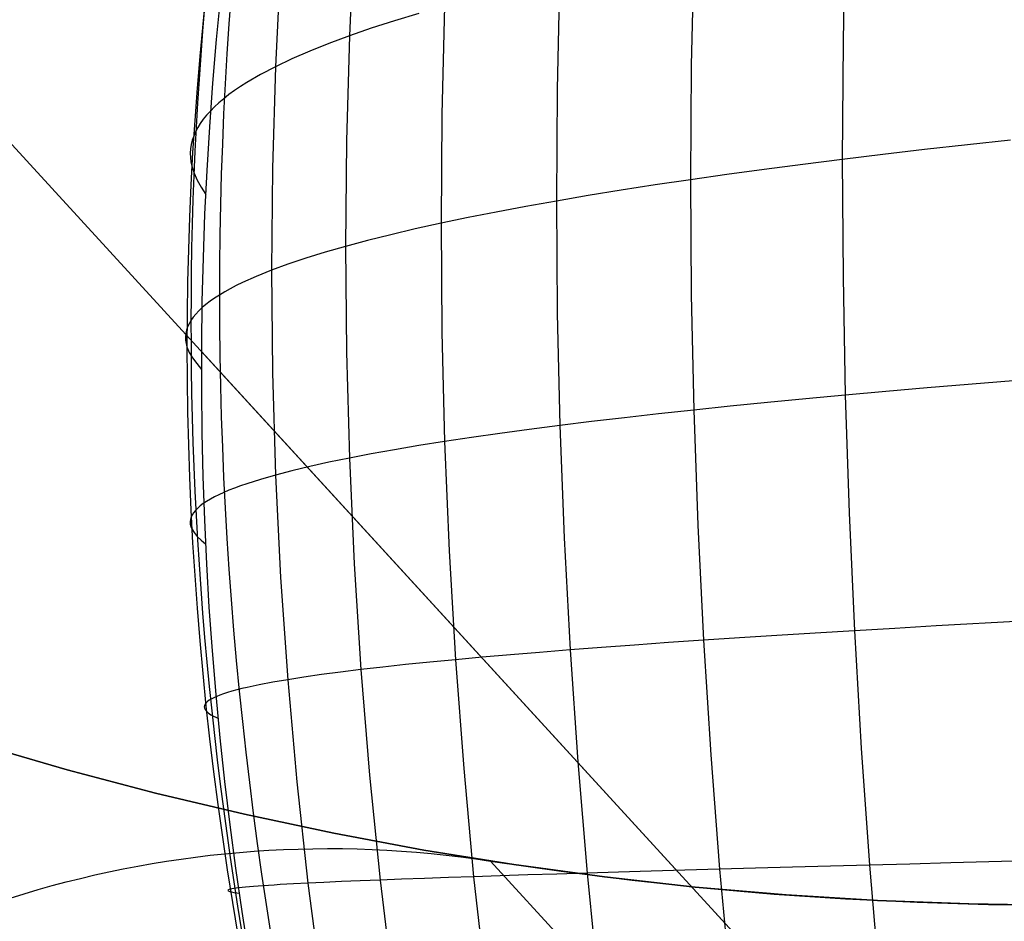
# Model space of a CAD drawing. Extents: x -274 to 274, y -220 to 276.
# Tile 61 of 164: x -206.33 to -204.46, y 218.87 to 220.58. Entities that reach past the tile are written whole.
import ezdxf

# ---------------------------------------------------------------- set-up
doc = ezdxf.new("R2010")
doc.units = 0
doc.layers.add('PREDEFINITO', color=7, linetype='CONTINUOUS')

msp = doc.modelspace()

# ---------------------------------------------------------------- linework, layer by layer
at = {"layer": 'PREDEFINITO'}
for p, q in [((-211.4752104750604, 225.9437674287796, 0.9999999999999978), (-183.7388484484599, 195.6748397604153, 260.9388615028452)), ((-204.7571340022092, 220.756896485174, 751.4799891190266), (-204.7614708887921, 220.534768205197, 751.5203610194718)), ((-205.6898972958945, 220.7446554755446, 750.3950303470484), (-205.6990153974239, 220.5463756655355, 750.435077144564)), ((-205.0450718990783, 220.7080543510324, 751.2354928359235), (-205.049681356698, 220.4910350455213, 751.2750122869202)), ((-205.8299179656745, 220.6794758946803, 750.1083318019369), (-205.839582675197, 220.487782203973, 750.147303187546)), ((-205.2995410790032, 220.6566219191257, 750.9795780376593), (-205.3044260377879, 220.4451033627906, 751.0181878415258)), ((-205.567102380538, 220.5888335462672, 750.6442285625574), (-205.6135277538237, 220.5748260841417, 750.5751604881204)), ((-205.5182684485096, 220.6026934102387, 750.7126390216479), (-205.5234372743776, 220.3970551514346, 750.750285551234)), ((-205.6135277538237, 220.5748260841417, 750.5751604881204), (-205.6575102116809, 220.5606728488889, 750.505441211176)), ((-205.6575102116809, 220.5606728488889, 750.505441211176), (-205.6990153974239, 220.5463756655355, 750.435077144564)), ((-205.7380090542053, 220.5319363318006, 750.3640747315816), (-205.7744573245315, 220.5173565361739, 750.2924405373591)), ((-205.6990153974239, 220.5463756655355, 750.435077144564), (-205.7380090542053, 220.5319363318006, 750.3640747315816)), ((-205.6990153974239, 220.5463756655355, 750.435077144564), (-205.7044864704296, 220.3469797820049, 750.4717122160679)), ((-204.7614708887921, 220.534768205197, 751.5203610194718), (-204.7629232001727, 220.3117874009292, 751.557165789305)), ((-205.7744573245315, 220.5173565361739, 750.2924405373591), (-205.8083264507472, 220.5026379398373, 750.2201811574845)), ((-205.8083264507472, 220.5026379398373, 750.2201811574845), (-205.839582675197, 220.487782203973, 750.147303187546)), ((-205.839582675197, 220.487782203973, 750.147303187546), (-205.8681922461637, 220.4727908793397, 750.0738132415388)), ((-205.839582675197, 220.487782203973, 750.147303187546), (-205.8453852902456, 220.2949697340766, 750.182884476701)), ((-205.049681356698, 220.4910350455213, 751.2750122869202), (-205.0512235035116, 220.2731707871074, 751.310996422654)), ((-205.8941214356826, 220.4576650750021, 749.9997180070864), (-205.9060703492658, 220.4500520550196, 749.9624455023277)), ((-205.8681922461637, 220.4727908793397, 750.0738132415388), (-205.8941214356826, 220.4576650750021, 749.9997180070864)), ((-205.9173365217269, 220.4424057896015, 749.925024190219), (-205.9279157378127, 220.434726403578, 749.8874549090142)), ((-205.9060703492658, 220.4500520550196, 749.9624455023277), (-205.9173365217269, 220.4424057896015, 749.925024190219)), ((-205.3044260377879, 220.4451033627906, 751.0181878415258), (-205.3060584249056, 220.2327463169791, 751.0532916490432)), ((-205.9469964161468, 220.4192687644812, 749.811875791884), (-205.9554893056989, 220.4114907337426, 749.7738676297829)), ((-205.9378037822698, 220.4270140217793, 749.849738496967), (-205.9469964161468, 220.4192687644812, 749.811875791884)), ((-205.9279157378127, 220.434726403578, 749.8874549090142), (-205.9378037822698, 220.4270140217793, 749.849738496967)), ((-205.9632780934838, 220.4036800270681, 749.735714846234), (-205.9703584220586, 220.3958367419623, 749.6974182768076)), ((-205.9554893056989, 220.4114907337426, 749.7738676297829), (-205.9632780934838, 220.4036800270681, 749.735714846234)), ((-205.9767259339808, 220.3879609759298, 749.6589787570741), (-205.9823762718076, 220.3800528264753, 749.620397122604)), ((-205.9703584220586, 220.3958367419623, 749.6974182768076), (-205.9767259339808, 220.3879609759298, 749.6589787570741)), ((-205.5234372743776, 220.3970551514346, 750.750285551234), (-205.5251626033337, 220.190582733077, 750.7844527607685)), ((-205.9915079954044, 220.364139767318, 749.5428108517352), (-205.9949809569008, 220.3561351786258, 749.5038079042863)), ((-205.9873050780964, 220.3721123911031, 749.5816742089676), (-205.9915079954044, 220.364139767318, 749.5428108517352)), ((-205.9823762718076, 220.3800528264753, 749.620397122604), (-205.9873050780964, 220.3721123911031, 749.5816742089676)), ((-205.9977210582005, 220.3480993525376, 749.4646662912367), (-205.9997256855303, 220.3400331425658, 749.4253869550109)), ((-205.9949809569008, 220.3561351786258, 749.5038079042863), (-205.9977210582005, 220.3480993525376, 749.4646662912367)), ((-205.7044864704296, 220.3469797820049, 750.4717122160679), (-205.7063117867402, 220.1467510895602, 750.5048913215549)), ((-204.4434563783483, 220.3485312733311, 751.7914073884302), (-204.6069407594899, 220.3303973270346, 751.6758017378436)), ((-206.0009922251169, 220.3319374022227, 749.385970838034), (-206.001518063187, 220.3238129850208, 749.3464188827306)), ((-205.9997256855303, 220.3400331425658, 749.4253869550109), (-206.0009922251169, 220.3319374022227, 749.385970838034)), ((-204.6069407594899, 220.3303973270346, 751.6758017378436), (-204.6858878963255, 220.3211513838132, 751.6168595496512)), ((-206.001518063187, 220.3238129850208, 749.3464188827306), (-206.0013005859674, 220.3156607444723, 749.3067320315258)), ((-206.0013005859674, 220.3156607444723, 749.3067320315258), (-206.0003371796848, 220.3074815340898, 749.2669112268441)), ((-206.0003371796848, 220.3074815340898, 749.2669112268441), (-205.9986252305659, 220.2992762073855, 749.2269574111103)), ((-204.7629232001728, 220.3117874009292, 751.5571657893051), (-204.8380103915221, 220.3023063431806, 751.4967264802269)), ((-204.6858878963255, 220.3211513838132, 751.6168595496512), (-204.7629232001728, 220.3117874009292, 751.5571657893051)), ((-204.7629232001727, 220.3117874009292, 751.557165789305), (-204.7614920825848, 220.0882416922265, 751.5903589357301)), ((-205.9986252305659, 220.2992762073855, 749.2269574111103), (-205.9942939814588, 220.2859188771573, 749.1619095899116)), ((-205.8453852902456, 220.2949697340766, 750.182884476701), (-205.8473220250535, 220.1013227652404, 750.2150290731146)), ((-204.9111134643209, 220.2927092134, 751.4355477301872), (-204.9821964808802, 220.2829970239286, 751.3736356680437)), ((-204.8380103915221, 220.3023063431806, 751.4967264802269), (-204.9111134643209, 220.2927092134, 751.4355477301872)), ((-205.9942939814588, 220.2859188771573, 749.1619095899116), (-205.9882247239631, 220.2724877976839, 749.0965435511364)), ((-205.9882247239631, 220.2724877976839, 749.0965435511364), (-205.9806536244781, 220.2589756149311, 749.0308881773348)), ((-205.0512235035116, 220.2731707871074, 751.3109964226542), (-205.1181586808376, 220.263231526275, 751.2476361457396)), ((-204.9821964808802, 220.2829970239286, 751.3736356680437), (-205.0512235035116, 220.2731707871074, 751.3109964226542)), ((-205.0512235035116, 220.2731707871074, 751.310996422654), (-205.0496999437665, 220.0547473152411, 751.3434012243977)), ((-205.9806536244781, 220.2589756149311, 749.0308881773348), (-205.9718168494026, 220.2453749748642, 748.9649723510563)), ((-205.1829665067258, 220.2531803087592, 751.1835610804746), (-205.2456115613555, 220.2430182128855, 751.1187774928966)), ((-205.1181586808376, 220.263231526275, 751.2476361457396), (-205.1829665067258, 220.2531803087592, 751.1835610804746)), ((-205.3060584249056, 220.2327463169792, 751.0532916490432), (-205.3642717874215, 220.2223657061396, 750.9871098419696)), ((-205.2456115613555, 220.2430182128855, 751.1187774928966), (-205.3060584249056, 220.2327463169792, 751.0532916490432)), ((-205.3060584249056, 220.2327463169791, 751.0532916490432), (-205.3044403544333, 220.0198347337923, 751.084845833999)), ((-205.3642717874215, 220.2223657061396, 750.9871098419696), (-205.4202167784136, 220.2118774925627, 750.920238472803)), ((-205.4738586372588, 220.2012827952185, 750.8526839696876), (-205.5251626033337, 220.190582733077, 750.7844527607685)), ((-205.4202167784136, 220.2118774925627, 750.920238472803), (-205.4738586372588, 220.2012827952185, 750.8526839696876)), ((-205.5740940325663, 220.1797784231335, 750.7155513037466), (-205.6206187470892, 220.1688709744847, 750.6459861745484)), ((-205.5251626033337, 220.190582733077, 750.7844527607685), (-205.5740940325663, 220.1797784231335, 750.7155513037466)), ((-205.5251626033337, 220.190582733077, 750.7844527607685), (-205.5234464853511, 219.9835589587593, 750.815097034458)), ((-205.664702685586, 220.1578614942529, 750.5757639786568), (-205.7063117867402, 220.1467510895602, 750.5048913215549)), ((-205.6206187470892, 220.1688709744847, 750.6459861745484), (-205.664702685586, 220.1578614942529, 750.5757639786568)), ((-205.7063117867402, 220.1467510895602, 750.5048913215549), (-205.7454120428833, 220.1355408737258, 750.4333748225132)), ((-205.7063117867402, 220.1467510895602, 750.5048913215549), (-205.7044918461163, 219.9459730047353, 750.534570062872)), ((-205.781969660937, 220.1242319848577, 750.3612211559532), (-205.8159509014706, 220.1128255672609, 750.288437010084)), ((-205.7454120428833, 220.1355408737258, 750.4333748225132), (-205.781969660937, 220.1242319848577, 750.3612211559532)), ((-205.8473220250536, 220.1013227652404, 750.2150290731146), (-205.8760491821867, 220.0897247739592, 750.1410039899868)), ((-205.8159509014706, 220.1128255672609, 750.288437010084), (-205.8473220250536, 220.1013227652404, 750.2150290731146)), ((-205.8473220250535, 220.1013227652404, 750.2150290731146), (-205.8453905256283, 219.9071261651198, 750.2436908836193)), ((-205.8760491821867, 220.0897247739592, 750.1410039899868), (-205.9020980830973, 220.0780329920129, 750.0663682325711)), ((-204.7614920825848, 220.0882416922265, 751.5903589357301), (-204.757176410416, 219.8644183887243, 751.6198952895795)), ((-205.9254343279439, 220.0662488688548, 749.9911282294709), (-205.9360744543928, 220.0603226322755, 749.9532836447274)), ((-205.9141074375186, 220.0721523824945, 750.0288233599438), (-205.9254343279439, 220.0662488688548, 749.9911282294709)), ((-205.9020980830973, 220.0780329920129, 750.0663682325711), (-205.9141074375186, 220.0721523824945, 750.0288233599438)), ((-205.9552771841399, 220.0484027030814, 749.8771493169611), (-205.9638309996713, 220.0424093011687, 749.8388611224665)), ((-205.9460235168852, 220.0543738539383, 749.9152904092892), (-205.9552771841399, 220.0484027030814, 749.8771493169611)), ((-205.9360744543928, 220.0603226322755, 749.9532836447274), (-205.9460235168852, 220.0543738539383, 749.9152904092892)), ((-205.0496999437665, 220.0547473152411, 751.3434012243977), (-205.0451093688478, 219.8360500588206, 751.3721819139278)), ((-205.9788211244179, 220.0303561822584, 749.7618464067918), (-205.9852484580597, 220.0242966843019, 749.7231213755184)), ((-205.9716804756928, 220.0363937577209, 749.8004265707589), (-205.9788211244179, 220.0303561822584, 749.7618464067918)), ((-205.9638309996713, 220.0424093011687, 749.8388611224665), (-205.9716804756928, 220.0363937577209, 749.8004265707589)), ((-205.9959452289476, 220.0121123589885, 749.6452396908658), (-206.0002056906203, 220.0059877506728, 749.6060845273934)), ((-205.9909579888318, 220.0182153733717, 749.6842522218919), (-205.9959452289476, 220.0121123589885, 749.6452396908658)), ((-205.9852484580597, 220.0242966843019, 749.7231213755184), (-205.9909579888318, 220.0182153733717, 749.6842522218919)), ((-205.3044403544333, 220.0198347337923, 751.084845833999), (-205.2995703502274, 219.8066524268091, 751.1128058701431)), ((-206.0065301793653, 219.9936727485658, 749.5273498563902), (-206.0085877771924, 219.9874805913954, 749.4877726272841)), ((-206.0037351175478, 219.9998414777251, 749.5667875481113), (-206.0065301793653, 219.9936727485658, 749.5273498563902)), ((-206.0002056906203, 220.0059877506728, 749.6060845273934), (-206.0037351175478, 219.9998414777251, 749.5667875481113)), ((-206.0099048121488, 219.9812640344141, 749.4480570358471), (-206.0104781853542, 219.9750221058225, 749.4082042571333)), ((-206.0104781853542, 219.9750221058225, 749.4082042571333), (-206.0103047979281, 219.968753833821, 749.3682154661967)), ((-206.0085877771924, 219.9874805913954, 749.4877726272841), (-206.0099048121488, 219.9812640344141, 749.4480570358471)), ((-205.5234464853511, 219.9835589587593, 750.815097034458), (-205.5182876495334, 219.7762664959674, 750.8421739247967)), ((-206.0103047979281, 219.968753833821, 749.3682154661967), (-206.0093815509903, 219.9624582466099, 749.3280918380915)), ((-206.0093815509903, 219.9624582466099, 749.3280918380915), (-206.0077053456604, 219.9561343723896, 749.2878345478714)), ((-206.0077053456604, 219.9561343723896, 749.2878345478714), (-206.0032633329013, 219.9455103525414, 749.2203137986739)), ((-206.0032633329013, 219.9455103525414, 749.2203137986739), (-205.9969646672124, 219.9348156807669, 749.1524518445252)), ((-205.9969646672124, 219.9348156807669, 749.1524518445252), (-205.9890612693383, 219.924061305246, 749.0842769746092)), ((-195.0674004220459, 208.0377848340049, 673.0248878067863), (-205.9796905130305, 219.9464597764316, 749.0104105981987)), ((-205.7044918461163, 219.9459730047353, 750.534570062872), (-205.6990265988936, 219.744927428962, 750.5607043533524)), ((-205.9890612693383, 219.924061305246, 749.0842769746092), (-205.9798050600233, 219.9132581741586, 749.0158174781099)), ((-205.8453905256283, 219.9071261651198, 750.2436908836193), (-205.8395929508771, 219.7126621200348, 750.2688268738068)), ((-204.601376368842, 219.8782026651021, 751.7392543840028), (-204.6802323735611, 219.8713444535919, 751.6799547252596)), ((-204.4380740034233, 219.8917125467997, 751.8555502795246), (-204.601376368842, 219.8782026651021, 751.7392543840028)), ((-204.757176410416, 219.8644183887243, 751.6198952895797), (-204.8321721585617, 219.8574252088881, 751.5590821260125)), ((-204.6802323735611, 219.8713444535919, 751.6799547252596), (-204.757176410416, 219.8644183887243, 751.6198952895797)), ((-204.757176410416, 219.8644183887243, 751.6198952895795), (-204.749973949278, 219.6406047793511, 751.6457293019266)), ((-204.9761746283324, 219.8432403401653, 751.4352192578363), (-205.0451093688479, 219.8360500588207, 751.3721819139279)), ((-204.9051835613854, 219.8503656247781, 751.4975213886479), (-204.9761746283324, 219.8432403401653, 751.4352192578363)), ((-204.8321721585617, 219.8574252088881, 751.5590821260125), (-204.9051835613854, 219.8503656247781, 751.4975213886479)), ((-205.1766665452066, 219.8214772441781, 751.2439265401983), (-205.2392178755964, 219.8140960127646, 751.1787211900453)), ((-205.1119518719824, 219.82879547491, 751.3084155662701), (-205.1766665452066, 219.8214772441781, 751.2439265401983)), ((-205.0451093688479, 219.8360500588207, 751.3721819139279), (-205.1119518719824, 219.82879547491, 751.3084155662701)), ((-205.0451093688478, 219.8360500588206, 751.3721819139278), (-205.0374490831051, 219.6173644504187, 751.397293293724)), ((-205.2995703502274, 219.8066524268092, 751.1128058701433), (-205.357688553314, 219.7991471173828, 751.0461869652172)), ((-205.2392178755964, 219.8140960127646, 751.1787211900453), (-205.2995703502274, 219.8066524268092, 751.1128058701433)), ((-205.2995703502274, 219.8066524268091, 751.1128058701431), (-205.2914452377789, 219.5934832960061, 751.1371267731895)), ((-205.4670821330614, 219.7839535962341, 750.9108644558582), (-205.5182876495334, 219.7762664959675, 750.842173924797)), ((-205.4135374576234, 219.7915806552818, 750.9788709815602), (-205.4670821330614, 219.7839535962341, 750.9108644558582)), ((-205.357688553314, 219.7991471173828, 751.0461869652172), (-205.4135374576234, 219.7915806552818, 750.9788709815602)), ((-205.5671191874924, 219.7685198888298, 750.7728059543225), (-205.6135423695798, 219.7607142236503, 750.7027672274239)), ((-205.5182876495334, 219.7762664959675, 750.842173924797), (-205.5671191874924, 219.7685198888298, 750.7728059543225)), ((-205.5182876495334, 219.7762664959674, 750.8421739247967), (-205.5096831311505, 219.5689881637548, 750.8656385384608)), ((-205.657522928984, 219.7528499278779, 750.6320644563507), (-205.6990265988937, 219.7449274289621, 750.5607043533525)), ((-205.6135423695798, 219.7607142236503, 750.7027672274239), (-205.657522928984, 219.7528499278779, 750.6320644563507)), ((-205.7744669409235, 219.7289093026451, 750.4160392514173), (-205.8083360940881, 219.7208142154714, 750.3427480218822)), ((-205.7380192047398, 219.7369471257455, 750.4886936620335), (-205.7744669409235, 219.7289093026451, 750.4160392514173)), ((-205.6990265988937, 219.7449274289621, 750.5607043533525), (-205.7380192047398, 219.7369471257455, 750.4886936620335)), ((-205.6990265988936, 219.744927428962, 750.5607043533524), (-205.6899152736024, 219.5438962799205, 750.5832497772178)), ((-205.8395929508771, 219.7126621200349, 750.268826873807), (-205.8682037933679, 219.7044532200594, 750.1942827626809)), ((-205.8083360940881, 219.7208142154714, 750.3427480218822), (-205.8395929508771, 219.7126621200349, 750.268826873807)), ((-205.8395929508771, 219.7126621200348, 750.2688268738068), (-205.8299328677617, 219.5182126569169, 750.2903938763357)), ((-205.9060849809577, 219.6920333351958, 750.0813142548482), (-205.9173524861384, 219.6878649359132, 750.0433544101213)), ((-205.8941348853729, 219.696187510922, 750.1191228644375), (-205.9060849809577, 219.6920333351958, 750.0813142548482)), ((-205.8682037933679, 219.7044532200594, 750.1942827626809), (-205.8941348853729, 219.696187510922, 750.1191228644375)), ((-205.9555120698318, 219.671048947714, 749.890020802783), (-205.9633029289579, 219.6668092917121, 749.8513184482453)), ((-205.9470172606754, 219.6752743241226, 749.9285765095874), (-205.9555120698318, 219.671048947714, 749.890020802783)), ((-205.9378228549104, 219.6794854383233, 749.966984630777), (-205.9470172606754, 219.6752743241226, 749.9285765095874)), ((-205.9279331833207, 219.6836823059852, 750.0052442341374), (-205.9378228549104, 219.6794854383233, 749.966984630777)), ((-205.9173524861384, 219.6878649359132, 750.0433544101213), (-205.9279331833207, 219.6836823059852, 750.0052442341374)), ((-205.9824082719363, 219.6540044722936, 749.7343408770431), (-205.9873397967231, 219.6497075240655, 749.6950613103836)), ((-205.9767553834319, 219.6582870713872, 749.773477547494), (-205.9824082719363, 219.6540044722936, 749.7343408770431)), ((-205.9703854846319, 219.6625553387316, 749.8124703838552), (-205.9767553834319, 219.6582870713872, 749.773477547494)), ((-205.9633029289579, 219.6668092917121, 749.8513184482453), (-205.9703854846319, 219.6625553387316, 749.8124703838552)), ((-205.9977649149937, 219.6367308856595, 749.5763742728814), (-205.9997728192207, 219.6323774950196, 749.5365316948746)), ((-205.9950216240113, 219.6410705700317, 749.616077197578), (-205.9977649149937, 219.6367308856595, 749.5763742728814)), ((-205.9915456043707, 219.6453962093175, 749.6556397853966), (-205.9950216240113, 219.6410705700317, 749.616077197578)), ((-205.9873397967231, 219.6497075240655, 749.6950613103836), (-205.9915456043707, 219.6453962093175, 749.6556397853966)), ((-204.749973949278, 219.6406047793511, 751.6457293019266), (-204.7398803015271, 219.4170883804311, 751.6678145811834)), ((-206.0010426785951, 219.6280107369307, 749.4965501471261), (-206.0015718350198, 219.6236309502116, 749.4564303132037)), ((-206.0015718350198, 219.6236309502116, 749.4564303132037), (-206.0013576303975, 219.619238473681, 749.4161728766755)), ((-206.0013576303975, 219.619238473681, 749.4161728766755), (-206.0003974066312, 219.6148336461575, 749.3757785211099)), ((-205.9997728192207, 219.6323774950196, 749.5365316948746), (-206.0010426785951, 219.6280107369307, 749.4965501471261)), ((-206.0003974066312, 219.6148336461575, 749.3757785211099), (-205.9986885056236, 219.6104168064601, 749.3352479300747)), ((-205.0374490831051, 219.6173644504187, 751.397293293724), (-205.0267137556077, 219.3989762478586, 751.4186892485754)), ((-205.9986885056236, 219.6104168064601, 749.3352479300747), (-205.9943554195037, 219.6032245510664, 749.2691766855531)), ((-205.9943554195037, 219.6032245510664, 749.2691766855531), (-205.9882795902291, 219.5960124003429, 749.2027728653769)), ((-205.9882795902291, 219.5960124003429, 749.2027728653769), (-205.9806977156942, 219.588791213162, 749.1360610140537)), ((-205.9806977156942, 219.588791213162, 749.1360610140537), (-205.9718464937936, 219.5815718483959, 749.0690656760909)), ((-205.2914452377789, 219.5934832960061, 751.1371267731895), (-205.2800586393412, 219.3806117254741, 751.157762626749)), ((-205.5096831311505, 219.5689881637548, 750.8656385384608), (-205.4976265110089, 219.3620075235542, 750.8854450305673)), ((-205.6899152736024, 219.5438962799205, 750.5832497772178), (-205.6771547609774, 219.3431630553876, 750.6021602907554)), ((-205.8299328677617, 219.5182126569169, 750.2903938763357), (-205.816414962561, 219.3240618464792, 750.3083451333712)), ((-204.4218707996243, 219.4349241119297, 751.9047414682), (-204.5846270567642, 219.4260427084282, 751.7878271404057)), ((-204.8146021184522, 219.412585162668, 751.6066615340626), (-204.8873390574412, 219.4080651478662, 751.5447521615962)), ((-204.7398803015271, 219.4170883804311, 751.6678145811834), (-204.8146021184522, 219.412585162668, 751.6066615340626)), ((-204.6632098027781, 219.4215743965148, 751.7282051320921), (-204.7398803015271, 219.4170883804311, 751.6678145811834)), ((-204.7398803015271, 219.4170883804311, 751.6678145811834), (-204.7268900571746, 219.1941569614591, 751.6861042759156)), ((-204.5846270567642, 219.4260427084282, 751.7878271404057), (-204.6632098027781, 219.4215743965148, 751.7282051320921)), ((-205.0932793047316, 219.3944080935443, 751.3545481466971), (-205.157715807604, 219.3898244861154, 751.2896757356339)), ((-205.0267137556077, 219.3989762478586, 751.4186892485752), (-205.0932793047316, 219.3944080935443, 751.3545481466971)), ((-204.9580549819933, 219.4035287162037, 751.4820926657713), (-205.0267137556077, 219.3989762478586, 751.4186892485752)), ((-205.0267137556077, 219.3989762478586, 751.4186892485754), (-205.0128969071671, 219.1811715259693, 751.4363231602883)), ((-204.8873390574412, 219.4080651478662, 751.5447521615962), (-204.9580549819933, 219.4035287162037, 751.4820926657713)), ((-205.3378935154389, 219.375982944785, 751.0907347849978), (-205.3934566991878, 219.3713393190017, 751.0230014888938)), ((-205.2800586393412, 219.3806117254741, 751.157762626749), (-205.3378935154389, 219.375982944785, 751.0907347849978)), ((-205.2199875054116, 219.385225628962, 751.2240784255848), (-205.2800586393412, 219.3806117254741, 751.157762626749)), ((-205.2800586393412, 219.3806117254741, 751.157762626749), (-205.2654028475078, 219.1683225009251, 751.1746669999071)), ((-205.157715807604, 219.3898244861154, 751.2896757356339), (-205.2199875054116, 219.385225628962, 751.2240784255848)), ((-205.5461624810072, 219.3573193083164, 750.8156351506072), (-205.5922857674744, 219.3526159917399, 750.7451465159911)), ((-205.4976265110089, 219.3620075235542, 750.8854450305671), (-205.5461624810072, 219.3573193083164, 750.8156351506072)), ((-205.4467128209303, 219.3666808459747, 750.9545693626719), (-205.4976265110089, 219.3620075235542, 750.8854450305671)), ((-205.4976265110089, 219.3620075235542, 750.8854450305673), (-205.4821097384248, 219.1556086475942, 750.9015470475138)), ((-205.3934566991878, 219.3713393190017, 751.0230014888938), (-205.4467128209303, 219.3666808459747, 750.9545693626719)), ((-205.715830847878, 219.3384128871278, 750.5296763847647), (-205.7519555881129, 219.3336463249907, 750.4565412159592)), ((-205.6771547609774, 219.3431630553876, 750.6021602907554), (-205.715830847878, 219.3384128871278, 750.5296763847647)), ((-205.635961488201, 219.3478973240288, 750.6739859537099), (-205.6771547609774, 219.3431630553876, 750.6021602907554)), ((-205.6771547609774, 219.3431630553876, 750.6021602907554), (-205.660740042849, 219.1430119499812, 750.6173893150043)), ((-205.5922857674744, 219.3526159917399, 750.7451465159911), (-205.635961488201, 219.3478973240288, 750.6739859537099)), ((-205.844681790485, 219.3192428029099, 750.233298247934), (-205.8702625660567, 219.3144049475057, 750.1576281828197)), ((-205.816414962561, 219.3240618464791, 750.3083451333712), (-205.844681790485, 219.3192428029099, 750.233298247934)), ((-205.7854949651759, 219.328862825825, 750.3827617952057), (-205.816414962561, 219.3240618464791, 750.3083451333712)), ((-205.816414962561, 219.3240618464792, 750.3083451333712), (-205.7990428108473, 219.1304949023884, 750.3226334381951)), ((-205.7519555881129, 219.3336463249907, 750.4565412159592), (-205.7854949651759, 219.328862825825, 750.3827617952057)), ((-205.9381714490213, 219.2973126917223, 749.8879770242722), (-205.9450727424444, 219.2948490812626, 749.8488567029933)), ((-205.930562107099, 219.2997705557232, 749.9269493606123), (-205.9381714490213, 219.2973126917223, 749.8879770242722)), ((-205.9222487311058, 219.302222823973, 749.9657728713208), (-205.930562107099, 219.2997705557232, 749.9269493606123)), ((-205.9132353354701, 219.3046696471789, 750.0044467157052), (-205.9222487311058, 219.302222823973, 749.9657728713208)), ((-205.9035259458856, 219.3071111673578, 750.0429700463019), (-205.9132353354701, 219.3046696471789, 750.0044467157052)), ((-205.8931246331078, 219.3095474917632, 750.0813419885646), (-205.9035259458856, 219.3071111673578, 750.0429700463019)), ((-205.8820354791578, 219.3119787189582, 750.1195616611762), (-205.8931246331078, 219.3095474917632, 750.0813419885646)), ((-205.8702625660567, 219.3144049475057, 750.1576281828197), (-205.8820354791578, 219.3119787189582, 750.1195616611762)), ((-205.9713912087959, 219.2799394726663, 749.6110747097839), (-205.9732345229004, 219.2774341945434, 749.5709433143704)), ((-205.9688185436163, 219.2824397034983, 749.651064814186), (-205.9713912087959, 219.2799394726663, 749.6110747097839)), ((-205.9655171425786, 219.284934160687, 749.6909123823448), (-205.9688185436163, 219.2824397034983, 749.651064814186)), ((-205.9614881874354, 219.2874222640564, 749.7306162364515), (-205.9655171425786, 219.284934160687, 749.6909123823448)), ((-205.9567351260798, 219.2899040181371, 749.7701754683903), (-205.9614881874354, 219.2874222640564, 749.7306162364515)), ((-205.95126197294, 219.2923795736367, 749.8095892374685), (-205.9567351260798, 219.2899040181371, 749.7701754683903)), ((-205.9450727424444, 219.2948490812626, 749.8488567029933), (-205.95126197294, 219.2923795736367, 749.8095892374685)), ((-205.9743478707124, 219.2749245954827, 749.5306718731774), (-205.9747306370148, 219.2724114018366, 749.4902616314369)), ((-205.9747306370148, 219.2724114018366, 749.4902616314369), (-205.9743822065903, 219.2698953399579, 749.4497138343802)), ((-205.9743822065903, 219.2698953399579, 749.4497138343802), (-205.9733019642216, 219.2673771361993, 749.4090297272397)), ((-205.9732345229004, 219.2774341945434, 749.5709433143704), (-205.9743478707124, 219.2749245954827, 749.5306718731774)), ((-205.9733019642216, 219.2673771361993, 749.4090297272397), (-205.9714892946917, 219.2648575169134, 749.3682105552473)), ((-205.9714892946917, 219.2648575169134, 749.3682105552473), (-205.9674955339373, 219.2611316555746, 749.3075860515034)), ((-205.9674955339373, 219.2611316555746, 749.3075860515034), (-205.9620879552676, 219.2574208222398, 749.2466891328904)), ((-205.9620879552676, 219.2574208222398, 749.2466891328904), (-205.9477922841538, 219.2501103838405, 749.1241596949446)), ((-206.2351542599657, 219.1530395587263, 1), (-206.4017911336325, 219.2013962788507, 1)), ((-206.4017911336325, 219.2013962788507, 1), (-206.2351542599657, 219.1530395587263, 1)), ((-204.7268900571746, 219.1941569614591, 751.6861042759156), (-204.7109959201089, 218.9720990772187, 751.7005505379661)), ((-205.2654028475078, 219.1683225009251, 751.1746669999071), (-205.2474680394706, 218.9569015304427, 751.1877923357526)), ((-205.0128969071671, 219.1811715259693, 751.4363231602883), (-204.9959901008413, 218.9642373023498, 751.4501473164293)), ((-206.0673615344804, 219.1087630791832, 0.9999999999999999), (-206.2351542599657, 219.1530395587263, 1)), ((-206.2351542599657, 219.1530395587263, 1), (-206.0673615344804, 219.1087630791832, 0.9999999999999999)), ((-205.4821097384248, 219.1556086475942, 750.9015470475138), (-205.4631216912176, 218.9500769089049, 750.9138971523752)), ((-205.7990428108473, 219.1304949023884, 750.3226334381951), (-205.777814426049, 218.937799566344, 750.3332133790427)), ((-205.660740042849, 219.1430119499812, 750.6173893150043), (-205.6406608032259, 218.9437283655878, 750.6288897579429)), ((-205.8984872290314, 219.0685929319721, 0.9999999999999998), (-206.0673615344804, 219.1087630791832, 0.9999999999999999)), ((-206.0673615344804, 219.1087630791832, 0.9999999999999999), (-205.8984872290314, 219.0685929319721, 0.9999999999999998)), ((-205.7286056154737, 219.0325552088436, 0.9999999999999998), (-205.8984872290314, 219.0685929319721, 0.9999999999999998)), ((-205.8984872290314, 219.0685929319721, 0.9999999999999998), (-205.7286056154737, 219.0325552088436, 0.9999999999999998)), ((-205.5578862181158, 219.0006926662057, 0.9999999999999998), (-205.7286056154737, 219.0325552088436, 0.9999999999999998)), ((-205.7286056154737, 219.0325552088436, 0.9999999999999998), (-205.5578862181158, 219.0006926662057, 0.9999999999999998)), ((-205.3865124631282, 218.9730406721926, 0.9999999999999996), (-205.5578862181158, 219.0006926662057, 0.9999999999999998)), ((-205.5578862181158, 219.0006926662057, 0.9999999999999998), (-205.3865124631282, 218.9730406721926, 0.9999999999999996)), ((-205.07534119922, 218.5916646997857, 4.323866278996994), (-205.4310049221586, 218.9798048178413, 1.000000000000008)), ((-205.4310049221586, 218.9798048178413, 1.000000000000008), (-205.2968452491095, 218.9602851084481, 1.000000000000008)), ((-204.3948133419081, 218.9804829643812, 751.9386058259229), (-204.5566568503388, 218.9762266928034, 751.8211458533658)), ((-205.2145626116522, 218.9496108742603, 0.9999999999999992), (-205.3865124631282, 218.9730406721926, 0.9999999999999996)), ((-205.3865124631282, 218.9730406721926, 0.9999999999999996), (-205.2145626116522, 218.9496108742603, 0.9999999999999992)), ((-205.2968452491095, 218.9602851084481, 1.000000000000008), (-205.162297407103, 218.943338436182, 1.000000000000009)), ((-205.1260632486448, 218.9605041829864, 751.3204384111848), (-205.1878672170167, 218.9586866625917, 751.2544793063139)), ((-205.0620921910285, 218.9623543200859, 751.3856632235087), (-205.1260632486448, 218.9605041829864, 751.3204384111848)), ((-204.9959901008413, 218.9642373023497, 751.4501473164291), (-205.0620921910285, 218.9623543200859, 751.3856632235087)), ((-204.9277930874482, 218.9661533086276, 751.5138843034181), (-204.9959901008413, 218.9642373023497, 751.4501473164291)), ((-204.9959901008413, 218.9642373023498, 751.4501473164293), (-204.9759840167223, 218.7484612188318, 751.4601134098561)), ((-204.8575374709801, 218.9681023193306, 751.5768679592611), (-204.9277930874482, 218.9661533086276, 751.5138843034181)), ((-204.7852596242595, 218.9700842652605, 751.6390920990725), (-204.8575374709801, 218.9681023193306, 751.5768679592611)), ((-204.7109959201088, 218.9720990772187, 751.700550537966), (-204.7852596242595, 218.9700842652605, 751.6390920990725)), ((-204.634782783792, 218.974146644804, 751.7612371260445), (-204.7109959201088, 218.9720990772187, 751.700550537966)), ((-204.7109959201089, 218.9720990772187, 751.7005505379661), (-204.6921897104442, 218.7512038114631, 751.7111049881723)), ((-204.5566568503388, 218.9762266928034, 751.8211458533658), (-204.634782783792, 218.974146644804, 751.7612371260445)), ((-205.6788233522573, 218.9422095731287, 750.5559532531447), (-205.7144264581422, 218.9407160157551, 750.482356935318)), ((-205.6406608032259, 218.9437283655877, 750.6288897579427), (-205.6788233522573, 218.9422095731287, 750.5559532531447)), ((-205.5999738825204, 218.9452735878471, 750.7011593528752), (-205.6406608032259, 218.9437283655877, 750.6288897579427)), ((-205.6406608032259, 218.9437283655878, 750.6288897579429), (-205.6169042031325, 218.7455986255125, 750.6366140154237)), ((-205.5567980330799, 218.9468461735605, 750.77275507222), (-205.5999738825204, 218.9452735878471, 750.7011593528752)), ((-205.5111687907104, 218.9484469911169, 750.8436699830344), (-205.5567980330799, 218.9468461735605, 750.77275507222)), ((-205.4631216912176, 218.9500769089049, 750.913897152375), (-205.5111687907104, 218.9484469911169, 750.8436699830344)), ((-205.4126923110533, 218.9517367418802, 750.9834296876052), (-205.4631216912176, 218.9500769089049, 750.913897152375)), ((-205.4631216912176, 218.9500769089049, 750.9138971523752), (-205.4406501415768, 218.7456985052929, 750.9224473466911)), ((-205.359916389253, 218.9534270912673, 751.0522608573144), (-205.4126923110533, 218.9517367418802, 750.9834296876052)), ((-205.3048297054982, 218.9551485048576, 751.1203839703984), (-205.359916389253, 218.9534270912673, 751.0522608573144)), ((-205.2474680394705, 218.9569015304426, 751.1877923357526), (-205.3048297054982, 218.9551485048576, 751.1203839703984)), ((-205.1878672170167, 218.9586866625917, 751.2544793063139), (-205.2474680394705, 218.9569015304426, 751.1877923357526)), ((-205.2474680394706, 218.9569015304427, 751.1877923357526), (-205.2262435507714, 218.7466354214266, 751.1970904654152)), ((-205.0421149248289, 218.9304149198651, 0.9999999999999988), (-205.2145626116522, 218.9496108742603, 0.9999999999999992)), ((-205.2145626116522, 218.9496108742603, 0.9999999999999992), (-205.0421149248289, 218.9304149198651, 0.9999999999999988)), ((-205.162297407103, 218.943338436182, 1.000000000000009), (-205.0273980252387, 218.9289739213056, 1.000000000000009)), ((-205.9290701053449, 218.924949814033, 749.5909648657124), (-205.9299173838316, 218.9243156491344, 749.5504349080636)), ((-205.9299173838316, 218.9243156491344, 749.5504349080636), (-205.929488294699, 218.9230650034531, 749.4689654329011)), ((-205.929488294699, 218.9230650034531, 749.4689654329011), (-205.9262565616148, 218.9218410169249, 749.3869608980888)), ((-205.9275091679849, 218.9255892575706, 749.6313560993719), (-205.9290701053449, 218.924949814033, 749.5909648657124)), ((-205.9252302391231, 218.9262335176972, 749.6716069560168), (-205.9275091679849, 218.9255892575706, 749.6313560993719)), ((-205.9222289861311, 218.9268821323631, 749.7117157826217), (-205.9252302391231, 218.9262335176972, 749.6716069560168)), ((-205.9185023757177, 218.9275347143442, 749.7516810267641), (-205.9222289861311, 218.9268821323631, 749.7117157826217)), ((-205.9140525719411, 218.9281911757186, 749.791501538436), (-205.9185023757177, 218.9275347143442, 749.7516810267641)), ((-205.9088830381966, 218.9288515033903, 749.8311762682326), (-205.9140525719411, 218.9281911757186, 749.791501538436)), ((-205.9029972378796, 218.9295156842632, 749.870704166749), (-205.9088830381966, 218.9288515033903, 749.8311762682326)), ((-205.8963986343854, 218.9301837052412, 749.9100841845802), (-205.9029972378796, 218.9295156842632, 749.870704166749)), ((-205.8890906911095, 218.930855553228, 749.9493152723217), (-205.8963986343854, 218.9301837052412, 749.9100841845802)), ((-205.8810768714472, 218.9315312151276, 749.9883963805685), (-205.8890906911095, 218.930855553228, 749.9493152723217)), ((-205.872360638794, 218.932210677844, 750.0273264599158), (-205.8810768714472, 218.9315312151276, 749.9883963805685)), ((-205.8629455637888, 218.9328939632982, 750.0661044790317), (-205.872360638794, 218.932210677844, 750.0273264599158)), ((-205.8528356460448, 218.9335812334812, 750.1047294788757), (-205.8629455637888, 218.9328939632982, 750.0661044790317)), ((-205.8420349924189, 218.9342726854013, 750.1432005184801), (-205.8528356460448, 218.9335812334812, 750.1047294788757)), ((-205.8305477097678, 218.9349685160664, 750.1815166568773), (-205.8420349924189, 218.9342726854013, 750.1432005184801)), ((-205.8055296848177, 218.9363741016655, 750.2576804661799), (-205.8305477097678, 218.9349685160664, 750.1815166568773)), ((-205.7778144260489, 218.937799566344, 750.3332133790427), (-205.8055296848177, 218.9363741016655, 750.2576804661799)), ((-205.7474351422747, 218.9392464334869, 750.4081079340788), (-205.7778144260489, 218.937799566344, 750.3332133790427)), ((-205.777814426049, 218.937799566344, 750.3332133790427), (-205.7527225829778, 218.7462634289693, 750.3400390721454)), ((-205.7144264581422, 218.9407160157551, 750.482356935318), (-205.7474351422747, 218.9392464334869, 750.4081079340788)), ((-204.8692476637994, 218.9154644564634, 0.9999999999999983), (-205.0421149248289, 218.9304149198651, 0.9999999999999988)), ((-205.0421149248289, 218.9304149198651, 0.9999999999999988), (-204.8692476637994, 218.9154644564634, 0.9999999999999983)), ((-205.0273980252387, 218.9289739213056, 1.000000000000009), (-204.8921837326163, 218.9172006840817, 1.000000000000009)), ((-205.9262565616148, 218.9218410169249, 749.3869608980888), (-205.9228866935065, 218.9211006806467, 749.3359593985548)), ((-205.9228866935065, 218.9211006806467, 749.3359593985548), (-205.9185746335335, 218.9203851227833, 749.2847705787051)), ((-205.9185746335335, 218.9203851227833, 749.2847705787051), (-205.90759417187, 218.9190809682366, 749.1818808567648)), ((-204.8921837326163, 218.9172006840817, 1.000000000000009), (-204.7566911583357, 218.9080278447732, 1.000000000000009)), ((-204.6960390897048, 218.9047711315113, 0.999999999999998), (-204.8692476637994, 218.9154644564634, 0.9999999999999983)), ((-204.8692476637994, 218.9154644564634, 0.9999999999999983), (-204.6960390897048, 218.9047711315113, 0.999999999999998)), ((-204.7566911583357, 218.9080278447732, 1.000000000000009), (-204.6209569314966, 218.9014645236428, 1.000000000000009)), ((-204.5225674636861, 218.898346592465, 0.9999999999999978), (-204.6960390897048, 218.9047711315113, 0.999999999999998)), ((-204.6960390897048, 218.9047711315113, 0.999999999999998), (-204.5225674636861, 218.898346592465, 0.9999999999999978)), ((-204.6209569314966, 218.9014645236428, 1.000000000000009), (-204.4850176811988, 218.8975198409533, 1.000000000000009)), ((-204.3489110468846, 218.8962024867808, 0.9999999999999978), (-204.5225674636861, 218.898346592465, 0.9999999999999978)), ((-204.5225674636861, 218.898346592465, 0.9999999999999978), (-204.3489110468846, 218.8962024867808, 0.9999999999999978)), ((-204.4850176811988, 218.8975198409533, 1.000000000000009), (-204.3489100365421, 218.8962029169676, 1.000000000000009))]:
    msp.add_line(p, q, dxfattribs=at)
at = {"layer": 'PREDEFINITO', "extrusion": (-0.1405026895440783, 0.1533317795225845, 0.9781351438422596)}
msp.add_circle((-1.919521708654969, -134.2619760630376, 795.2989032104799), 6.999999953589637, dxfattribs=at)
at = {"layer": 'PREDEFINITO', "extrusion": (-0.01105050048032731, 0.01205979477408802, -0.9998662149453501)}
msp.add_arc((204.4815103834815, 225.8689291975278, 3.984080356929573), 9.564000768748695, 47.87882331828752, 227.1125673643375, dxfattribs=at)
at = {"layer": 'PREDEFINITO', "extrusion": (-1.691530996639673e-16, -9.217477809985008e-17, -1)}
msp.add_arc((204.3399292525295, 225.7093683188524, -2.499999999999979), 9.587674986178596, 48.0236659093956, 226.9757867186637, dxfattribs=at)
at = {"layer": 'PREDEFINITO', "extrusion": (-0.004186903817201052, 0.004272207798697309, -0.9999821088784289)}
msp.add_arc((204.5264516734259, 225.9309647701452, 1.52649328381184), 9.280200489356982, 47.94882568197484, 227.0490516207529, dxfattribs=at)
at = {"layer": 'PREDEFINITO', "extrusion": (0.008283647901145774, -0.009038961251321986, 0.9999248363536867)}
msp.add_arc((-204.1675581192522, 225.5311316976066, 0.5202256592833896), 9.56965187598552, 312.9190076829, 132.0853216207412, dxfattribs=at)
at = {"layer": 'PREDEFINITO', "extrusion": (0.002889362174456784, -0.003384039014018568, 0.9999900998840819)}
msp.add_arc((-204.129317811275, 225.4947341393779, 3.42583229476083), 9.357012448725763, 312.9691494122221, 132.0314164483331, dxfattribs=at)
at = {"layer": 'PREDEFINITO', "extrusion": (1.90180644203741e-16, -5.080409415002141e-16, -1)}
msp.add_arc((204.1457080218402, 225.5113962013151, -5.000000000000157), 8.828259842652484, 48.00774519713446, 226.9922111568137, dxfattribs=at)
at = {"layer": 'PREDEFINITO'}
msp.add_arc((-204.4911742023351, 225.8930124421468), 8.575148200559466, 313.0024320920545, 131.9986546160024, dxfattribs=at)
at = {"layer": 'PREDEFINITO', "extrusion": (0.6493153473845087, 0.1177354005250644, 0.7513507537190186)}
msp.add_arc((251.9074136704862, 611.9942708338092, 455.6336947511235), 5.795464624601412, 38.96769404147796, 113.900723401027, dxfattribs=at)
at = {"layer": 'PREDEFINITO', "extrusion": (0.6292447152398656, 0.1203745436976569, 0.7678287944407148)}
msp.add_arc((253.4661635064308, 598.528198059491, 472.4277158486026), 5.489247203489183, 44.45786672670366, 107.5625525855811, dxfattribs=at)
at = {"layer": 'PREDEFINITO', "extrusion": (0.6106346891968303, 0.1225326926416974, 0.7823752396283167)}
msp.add_arc((254.9005239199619, 585.8129138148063, 487.3806154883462), 5.179624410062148, 53.35582963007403, 97.87677107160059, dxfattribs=at)
at = {"layer": 'PREDEFINITO', "extrusion": (2.355269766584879e-15, 4.165276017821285e-15, -1)}
msp.add_arc((205.7379290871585, 217.0034957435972, -0.9999999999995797), 2.00000000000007, 356.1726996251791, 98.82761296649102, dxfattribs=at)

doc.saveas('drawing.dxf')
